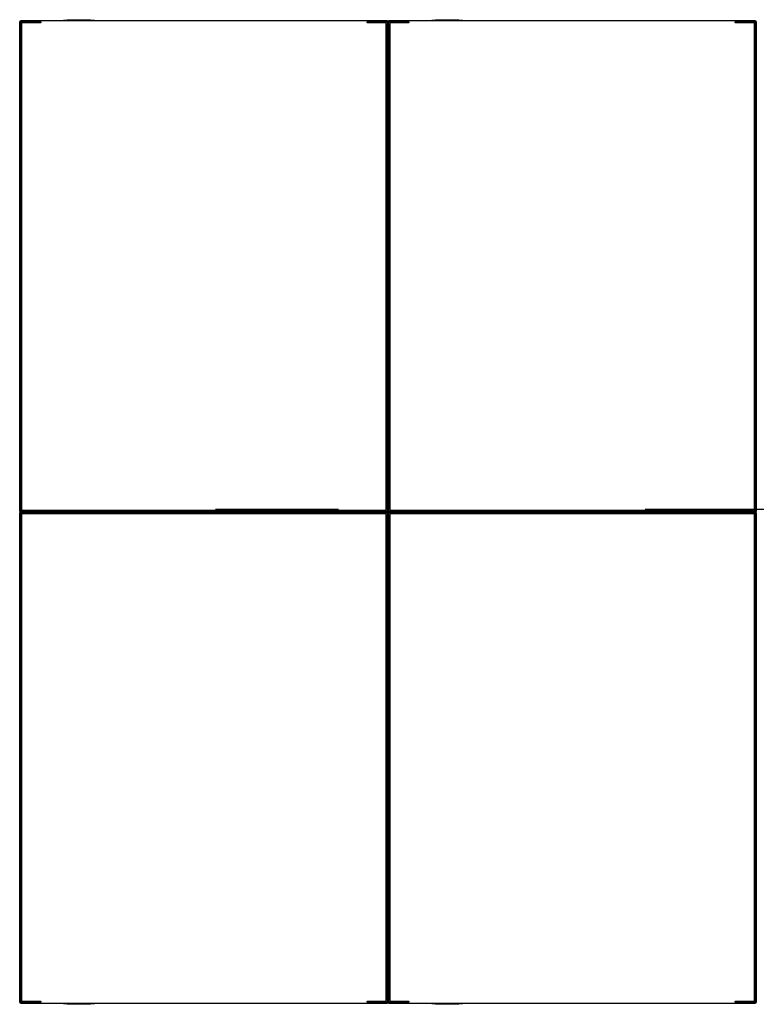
# Model space of a CAD drawing. Extents: x 2 to 87, y -108 to 11.
# Tile 220 of 256: x 18.018 to 18.618, y -20.211 to -19.409. Entities that reach past the tile are written whole.
import ezdxf

# ---------------------------------------------------------------- set-up
doc = ezdxf.new("R2010")
doc.units = 0
doc.header["$MEASUREMENT"] = 0
doc.linetypes.add('DASHDOT', pattern=[1, 0.5, -0.25, 0, -0.25])
doc.layers.add('16', color=7, linetype='CONTINUOUS')
doc.layers.add('5', color=7, linetype='CONTINUOUS')

msp = doc.modelspace()

# ---------------------------------------------------------------- linework, layer by layer
at = {"layer": '16', "color": 62, "linetype": 'Continuous'}
for p, q in [((18.018, -19.8091), (18.018, -19.4107)), ((18.018, -19.4107), (18.018, -19.8091)), ((18.3172, -19.4099), (18.0188, -19.4099)), ((18.0188, -19.8091), (18.0188, -19.4107)), ((18.0188, -19.4107), (18.0351, -19.4107)), ((18.0196, -19.4123), (18.0196, -19.8075)), ((18.0351, -19.4115), (18.0204, -19.4115)), ((18.0351, -19.4107), (18.0351, -19.4115)), ((18.0538, -19.4094), (18.0788, -19.4094)), ((18.0568, -19.4089), (18.0758, -19.4089)), ((18.3009, -19.4115), (18.3009, -19.4107)), ((18.3009, -19.4107), (18.3172, -19.4107)), ((18.3156, -19.4115), (18.3009, -19.4115)), ((18.3164, -19.8075), (18.3164, -19.4123)), ((18.3172, -19.4107), (18.3172, -19.8091)), ((18.318, -19.8091), (18.318, -19.4107)), ((18.318, -19.4107), (18.318, -19.8091)), ((18.6172, -19.4099), (18.3188, -19.4099)), ((18.3188, -19.8091), (18.3188, -19.4107)), ((18.3188, -19.4107), (18.3351, -19.4107)), ((18.3196, -19.4123), (18.3196, -19.8075)), ((18.3351, -19.4115), (18.3204, -19.4115)), ((18.3351, -19.4107), (18.3351, -19.4115)), ((18.3538, -19.4094), (18.3788, -19.4094)), ((18.3568, -19.4089), (18.3758, -19.4089)), ((18.6009, -19.4115), (18.6009, -19.4107)), ((18.6009, -19.4107), (18.6172, -19.4107)), ((18.6156, -19.4115), (18.6009, -19.4115)), ((18.6164, -19.8075), (18.6164, -19.4123)), ((18.6172, -19.4107), (18.6172, -19.8091)), ((18.618, -19.8091), (18.618, -19.4107)), ((18.618, -19.4107), (18.618, -19.8091)), ((18.3172, -19.8091), (18.0188, -19.8091)), ((18.0204, -19.8083), (18.3156, -19.8083)), ((18.6172, -19.8091), (18.3188, -19.8091)), ((18.3204, -19.8083), (18.6156, -19.8083)), ((18.018, -20.2091), (18.018, -19.8107)), ((18.018, -19.8107), (18.018, -20.2091)), ((18.3172, -19.8099), (18.0188, -19.8099)), ((18.0188, -19.8099), (18.3172, -19.8099)), ((18.0188, -19.8107), (18.3172, -19.8107)), ((18.0188, -20.2091), (18.0188, -19.8107)), ((18.0196, -19.8123), (18.0196, -20.2075)), ((18.3156, -19.8115), (18.0204, -19.8115)), ((18.3164, -20.2075), (18.3164, -19.8123)), ((18.3172, -19.8107), (18.3172, -20.2091)), ((18.318, -20.2091), (18.318, -19.8107)), ((18.318, -19.8107), (18.318, -20.2091)), ((18.6172, -19.8099), (18.3188, -19.8099)), ((18.3188, -19.8099), (18.6172, -19.8099)), ((18.3188, -19.8107), (18.6172, -19.8107)), ((18.3188, -20.2091), (18.3188, -19.8107)), ((18.3196, -19.8123), (18.3196, -20.2075)), ((18.6156, -19.8115), (18.3204, -19.8115)), ((18.6164, -20.2075), (18.6164, -19.8123)), ((18.6172, -19.8107), (18.6172, -20.2091)), ((18.618, -20.2091), (18.618, -19.8107)), ((18.618, -19.8107), (18.618, -20.2091)), ((18.0351, -20.2091), (18.0188, -20.2091)), ((18.0188, -20.2099), (18.3172, -20.2099)), ((18.0204, -20.2083), (18.0351, -20.2083)), ((18.0351, -20.2083), (18.0351, -20.2091)), ((18.3009, -20.2091), (18.3009, -20.2083)), ((18.3009, -20.2083), (18.3156, -20.2083)), ((18.3172, -20.2091), (18.3009, -20.2091)), ((18.3351, -20.2091), (18.3188, -20.2091)), ((18.3188, -20.2099), (18.6172, -20.2099)), ((18.3204, -20.2083), (18.3351, -20.2083)), ((18.3351, -20.2083), (18.3351, -20.2091)), ((18.6009, -20.2091), (18.6009, -20.2083)), ((18.6009, -20.2083), (18.6156, -20.2083)), ((18.6172, -20.2091), (18.6009, -20.2091)), ((18.0788, -20.2104), (18.0538, -20.2104)), ((18.0758, -20.2109), (18.0568, -20.2109)), ((18.3788, -20.2104), (18.3538, -20.2104)), ((18.3758, -20.2109), (18.3568, -20.2109))]:
    msp.add_line(p, q, dxfattribs=at)
for points in [[(18.0188, -19.8091), (18.0187, -19.8092), (18.0187, -19.8092), (18.0187, -19.8092), (18.0187, -19.8092), (18.0187, -19.8092), (18.0187, -19.8092), (18.0187, -19.8092), (18.0187, -19.8092), (18.0187, -19.8092), (18.0187, -19.8092), (18.0187, -19.8092), (18.0187, -19.8092), (18.0187, -19.8092), (18.0187, -19.8092), (18.0187, -19.8092), (18.0187, -19.8092), (18.0187, -19.8092), (18.0187, -19.8092), (18.0187, -19.8092), (18.0187, -19.8092), (18.0187, -19.8092), (18.0187, -19.8092), (18.0187, -19.8092), (18.0187, -19.8092), (18.0186, -19.8093), (18.0186, -19.8093), (18.0186, -19.8093), (18.0186, -19.8093), (18.0186, -19.8093), (18.0186, -19.8093), (18.0186, -19.8093), (18.0186, -19.8093), (18.0186, -19.8093), (18.0186, -19.8093), (18.0186, -19.8093), (18.0186, -19.8093), (18.0186, -19.8093), (18.0186, -19.8093), (18.0186, -19.8093), (18.0186, -19.8093), (18.0186, -19.8093), (18.0186, -19.8093), (18.0186, -19.8093), (18.0186, -19.8093), (18.0186, -19.8093), (18.0186, -19.8093), (18.0186, -19.8093), (18.0186, -19.8093), (18.0186, -19.8093), (18.0185, -19.8094), (18.0185, -19.8094), (18.0185, -19.8094), (18.0185, -19.8094), (18.0185, -19.8094), (18.0185, -19.8094), (18.0185, -19.8094), (18.0185, -19.8094), (18.0185, -19.8094), (18.0185, -19.8094), (18.0185, -19.8094), (18.0185, -19.8094), (18.0185, -19.8094), (18.0185, -19.8094), (18.0185, -19.8094), (18.0185, -19.8094), (18.0185, -19.8094), (18.0185, -19.8094), (18.0185, -19.8094), (18.0185, -19.8094), (18.0185, -19.8094), (18.0185, -19.8094), (18.0185, -19.8094), (18.0185, -19.8094), (18.0185, -19.8094), (18.0185, -19.8094), (18.0185, -19.8094), (18.0184, -19.8095), (18.0183, -19.8096), (18.0183, -19.8096), (18.0183, -19.8096), (18.0183, -19.8096), (18.0183, -19.8096), (18.0183, -19.8096), (18.0183, -19.8096), (18.0183, -19.8096), (18.0183, -19.8096), (18.0183, -19.8096), (18.0183, -19.8096), (18.0183, -19.8096), (18.0183, -19.8096), (18.0183, -19.8096), (18.0183, -19.8096), (18.0183, -19.8096), (18.0183, -19.8096), (18.0183, -19.8096), (18.0183, -19.8096), (18.0183, -19.8096), (18.0183, -19.8096), (18.0183, -19.8096), (18.0183, -19.8096), (18.0183, -19.8096), (18.0183, -19.8096), (18.0183, -19.8096), (18.0183, -19.8096), (18.0183, -19.8096), (18.0183, -19.8096), (18.0183, -19.8096), (18.0183, -19.8096), (18.0183, -19.8096), (18.0183, -19.8096), (18.0183, -19.8096), (18.0182, -19.8097), (18.0182, -19.8097), (18.0182, -19.8097), (18.0182, -19.8097), (18.0182, -19.8097), (18.0182, -19.8097), (18.0182, -19.8097), (18.0182, -19.8097), (18.0182, -19.8097), (18.0182, -19.8097), (18.0182, -19.8097), (18.0182, -19.8097), (18.0182, -19.8097), (18.0182, -19.8097), (18.0182, -19.8097), (18.0182, -19.8097), (18.0182, -19.8097), (18.0182, -19.8097), (18.0182, -19.8097), (18.0182, -19.8097), (18.0182, -19.8097), (18.0182, -19.8097), (18.0182, -19.8097), (18.0182, -19.8097), (18.0182, -19.8097), (18.0182, -19.8097), (18.0182, -19.8097), (18.0182, -19.8097), (18.0182, -19.8097), (18.0182, -19.8097), (18.0182, -19.8097), (18.0182, -19.8097), (18.0182, -19.8097), (18.0182, -19.8097), (18.0182, -19.8097), (18.0182, -19.8097), (18.0182, -19.8097), (18.0182, -19.8097), (18.0182, -19.8097), (18.0182, -19.8097), (18.0182, -19.8097), (18.0181, -19.8098), (18.018, -19.8099)], [(18.3173, -19.8091), (18.3173, -19.8092), (18.3173, -19.8092), (18.3173, -19.8092), (18.3173, -19.8092), (18.3173, -19.8092), (18.3173, -19.8092), (18.3173, -19.8092), (18.3173, -19.8092), (18.3173, -19.8092), (18.3173, -19.8092), (18.3173, -19.8092), (18.3173, -19.8092), (18.3173, -19.8092), (18.3173, -19.8092), (18.3173, -19.8092), (18.3173, -19.8092), (18.3173, -19.8092), (18.3173, -19.8092), (18.3173, -19.8092), (18.3173, -19.8092), (18.3173, -19.8092), (18.3173, -19.8092), (18.3173, -19.8092), (18.3174, -19.8092), (18.3174, -19.8093), (18.3174, -19.8093), (18.3174, -19.8093), (18.3174, -19.8093), (18.3174, -19.8093), (18.3174, -19.8093), (18.3174, -19.8093), (18.3174, -19.8093), (18.3174, -19.8093), (18.3174, -19.8093), (18.3174, -19.8093), (18.3174, -19.8093), (18.3174, -19.8093), (18.3174, -19.8093), (18.3174, -19.8093), (18.3174, -19.8093), (18.3174, -19.8093), (18.3174, -19.8093), (18.3174, -19.8093), (18.3174, -19.8093), (18.3174, -19.8093), (18.3174, -19.8093), (18.3174, -19.8093), (18.3174, -19.8093), (18.3174, -19.8093), (18.3175, -19.8094), (18.3175, -19.8094), (18.3175, -19.8094), (18.3175, -19.8094), (18.3175, -19.8094), (18.3175, -19.8094), (18.3175, -19.8094), (18.3175, -19.8094), (18.3175, -19.8094), (18.3175, -19.8094), (18.3175, -19.8094), (18.3175, -19.8094), (18.3175, -19.8094), (18.3175, -19.8094), (18.3175, -19.8094), (18.3175, -19.8094), (18.3175, -19.8094), (18.3175, -19.8094), (18.3175, -19.8094), (18.3175, -19.8094), (18.3175, -19.8094), (18.3175, -19.8094), (18.3175, -19.8094), (18.3175, -19.8094), (18.3175, -19.8094), (18.3175, -19.8094), (18.3175, -19.8094), (18.3176, -19.8095), (18.3177, -19.8096), (18.3177, -19.8096), (18.3177, -19.8096), (18.3177, -19.8096), (18.3177, -19.8096), (18.3177, -19.8096), (18.3177, -19.8096), (18.3177, -19.8096), (18.3177, -19.8096), (18.3177, -19.8096), (18.3177, -19.8096), (18.3177, -19.8096), (18.3177, -19.8096), (18.3177, -19.8096), (18.3177, -19.8096), (18.3177, -19.8096), (18.3177, -19.8096), (18.3177, -19.8096), (18.3177, -19.8096), (18.3177, -19.8096), (18.3177, -19.8096), (18.3177, -19.8096), (18.3177, -19.8096), (18.3177, -19.8096), (18.3177, -19.8096), (18.3177, -19.8096), (18.3177, -19.8096), (18.3177, -19.8096), (18.3177, -19.8096), (18.3177, -19.8096), (18.3177, -19.8096), (18.3177, -19.8096), (18.3177, -19.8096), (18.3177, -19.8096), (18.3178, -19.8097), (18.3178, -19.8097), (18.3178, -19.8097), (18.3178, -19.8097), (18.3178, -19.8097), (18.3178, -19.8097), (18.3178, -19.8097), (18.3178, -19.8097), (18.3178, -19.8097), (18.3178, -19.8097), (18.3178, -19.8097), (18.3178, -19.8097), (18.3178, -19.8097), (18.3178, -19.8097), (18.3178, -19.8097), (18.3178, -19.8097), (18.3178, -19.8097), (18.3178, -19.8097), (18.3178, -19.8097), (18.3178, -19.8097), (18.3178, -19.8097), (18.3178, -19.8097), (18.3178, -19.8097), (18.3178, -19.8097), (18.3178, -19.8097), (18.3178, -19.8097), (18.3178, -19.8097), (18.3178, -19.8097), (18.3178, -19.8097), (18.3178, -19.8097), (18.3178, -19.8097), (18.3178, -19.8097), (18.3178, -19.8097), (18.3178, -19.8097), (18.3178, -19.8097), (18.3178, -19.8097), (18.3178, -19.8097), (18.3178, -19.8097), (18.3178, -19.8097), (18.3178, -19.8097), (18.3178, -19.8097), (18.3179, -19.8098), (18.318, -19.8098), (18.318, -19.8099)], [(18.3188, -19.8091), (18.3187, -19.8092), (18.3187, -19.8092), (18.3187, -19.8092), (18.3187, -19.8092), (18.3187, -19.8092), (18.3187, -19.8092), (18.3187, -19.8092), (18.3187, -19.8092), (18.3187, -19.8092), (18.3187, -19.8092), (18.3187, -19.8092), (18.3187, -19.8092), (18.3187, -19.8092), (18.3187, -19.8092), (18.3187, -19.8092), (18.3187, -19.8092), (18.3187, -19.8092), (18.3187, -19.8092), (18.3187, -19.8092), (18.3187, -19.8092), (18.3187, -19.8092), (18.3187, -19.8092), (18.3187, -19.8092), (18.3187, -19.8092), (18.3186, -19.8093), (18.3186, -19.8093), (18.3186, -19.8093), (18.3186, -19.8093), (18.3186, -19.8093), (18.3186, -19.8093), (18.3186, -19.8093), (18.3186, -19.8093), (18.3186, -19.8093), (18.3186, -19.8093), (18.3186, -19.8093), (18.3186, -19.8093), (18.3186, -19.8093), (18.3186, -19.8093), (18.3186, -19.8093), (18.3186, -19.8093), (18.3186, -19.8093), (18.3186, -19.8093), (18.3186, -19.8093), (18.3186, -19.8093), (18.3186, -19.8093), (18.3186, -19.8093), (18.3186, -19.8093), (18.3186, -19.8093), (18.3186, -19.8093), (18.3185, -19.8094), (18.3185, -19.8094), (18.3185, -19.8094), (18.3185, -19.8094), (18.3185, -19.8094), (18.3185, -19.8094), (18.3185, -19.8094), (18.3185, -19.8094), (18.3185, -19.8094), (18.3185, -19.8094), (18.3185, -19.8094), (18.3185, -19.8094), (18.3185, -19.8094), (18.3185, -19.8094), (18.3185, -19.8094), (18.3185, -19.8094), (18.3185, -19.8094), (18.3185, -19.8094), (18.3185, -19.8094), (18.3185, -19.8094), (18.3185, -19.8094), (18.3185, -19.8094), (18.3185, -19.8094), (18.3185, -19.8094), (18.3185, -19.8094), (18.3185, -19.8094), (18.3185, -19.8094), (18.3184, -19.8095), (18.3183, -19.8096), (18.3183, -19.8096), (18.3183, -19.8096), (18.3183, -19.8096), (18.3183, -19.8096), (18.3183, -19.8096), (18.3183, -19.8096), (18.3183, -19.8096), (18.3183, -19.8096), (18.3183, -19.8096), (18.3183, -19.8096), (18.3183, -19.8096), (18.3183, -19.8096), (18.3183, -19.8096), (18.3183, -19.8096), (18.3183, -19.8096), (18.3183, -19.8096), (18.3183, -19.8096), (18.3183, -19.8096), (18.3183, -19.8096), (18.3183, -19.8096), (18.3183, -19.8096), (18.3183, -19.8096), (18.3183, -19.8096), (18.3183, -19.8096), (18.3183, -19.8096), (18.3183, -19.8096), (18.3183, -19.8096), (18.3183, -19.8096), (18.3183, -19.8096), (18.3183, -19.8096), (18.3183, -19.8096), (18.3183, -19.8096), (18.3183, -19.8096), (18.3182, -19.8097), (18.3182, -19.8097), (18.3182, -19.8097), (18.3182, -19.8097), (18.3182, -19.8097), (18.3182, -19.8097), (18.3182, -19.8097), (18.3182, -19.8097), (18.3182, -19.8097), (18.3182, -19.8097), (18.3182, -19.8097), (18.3182, -19.8097), (18.3182, -19.8097), (18.3182, -19.8097), (18.3182, -19.8097), (18.3182, -19.8097), (18.3182, -19.8097), (18.3182, -19.8097), (18.3182, -19.8097), (18.3182, -19.8097), (18.3182, -19.8097), (18.3182, -19.8097), (18.3182, -19.8097), (18.3182, -19.8097), (18.3182, -19.8097), (18.3182, -19.8097), (18.3182, -19.8097), (18.3182, -19.8097), (18.3182, -19.8097), (18.3182, -19.8097), (18.3182, -19.8097), (18.3182, -19.8097), (18.3182, -19.8097), (18.3182, -19.8097), (18.3182, -19.8097), (18.3182, -19.8097), (18.3182, -19.8097), (18.3182, -19.8097), (18.3182, -19.8097), (18.3182, -19.8097), (18.3182, -19.8097), (18.3181, -19.8098), (18.318, -19.8099)], [(18.6173, -19.8091), (18.6173, -19.8092), (18.6173, -19.8092), (18.6173, -19.8092), (18.6173, -19.8092), (18.6173, -19.8092), (18.6173, -19.8092), (18.6173, -19.8092), (18.6173, -19.8092), (18.6173, -19.8092), (18.6173, -19.8092), (18.6173, -19.8092), (18.6173, -19.8092), (18.6173, -19.8092), (18.6173, -19.8092), (18.6173, -19.8092), (18.6173, -19.8092), (18.6173, -19.8092), (18.6173, -19.8092), (18.6173, -19.8092), (18.6173, -19.8092), (18.6173, -19.8092), (18.6173, -19.8092), (18.6173, -19.8092), (18.6174, -19.8092), (18.6174, -19.8093), (18.6174, -19.8093), (18.6174, -19.8093), (18.6174, -19.8093), (18.6174, -19.8093), (18.6174, -19.8093), (18.6174, -19.8093), (18.6174, -19.8093), (18.6174, -19.8093), (18.6174, -19.8093), (18.6174, -19.8093), (18.6174, -19.8093), (18.6174, -19.8093), (18.6174, -19.8093), (18.6174, -19.8093), (18.6174, -19.8093), (18.6174, -19.8093), (18.6174, -19.8093), (18.6174, -19.8093), (18.6174, -19.8093), (18.6174, -19.8093), (18.6174, -19.8093), (18.6174, -19.8093), (18.6174, -19.8093), (18.6174, -19.8093), (18.6175, -19.8094), (18.6175, -19.8094), (18.6175, -19.8094), (18.6175, -19.8094), (18.6175, -19.8094), (18.6175, -19.8094), (18.6175, -19.8094), (18.6175, -19.8094), (18.6175, -19.8094), (18.6175, -19.8094), (18.6175, -19.8094), (18.6175, -19.8094), (18.6175, -19.8094), (18.6175, -19.8094), (18.6175, -19.8094), (18.6175, -19.8094), (18.6175, -19.8094), (18.6175, -19.8094), (18.6175, -19.8094), (18.6175, -19.8094), (18.6175, -19.8094), (18.6175, -19.8094), (18.6175, -19.8094), (18.6175, -19.8094), (18.6175, -19.8094), (18.6175, -19.8094), (18.6175, -19.8094), (18.6176, -19.8095), (18.6177, -19.8096), (18.6177, -19.8096), (18.6177, -19.8096), (18.6177, -19.8096), (18.6177, -19.8096), (18.6177, -19.8096), (18.6177, -19.8096), (18.6177, -19.8096), (18.6177, -19.8096), (18.6177, -19.8096), (18.6177, -19.8096), (18.6177, -19.8096), (18.6177, -19.8096), (18.6177, -19.8096), (18.6177, -19.8096), (18.6177, -19.8096), (18.6177, -19.8096), (18.6177, -19.8096), (18.6177, -19.8096), (18.6177, -19.8096), (18.6177, -19.8096), (18.6177, -19.8096), (18.6177, -19.8096), (18.6177, -19.8096), (18.6177, -19.8096), (18.6177, -19.8096), (18.6177, -19.8096), (18.6177, -19.8096), (18.6177, -19.8096), (18.6177, -19.8096), (18.6177, -19.8096), (18.6177, -19.8096), (18.6177, -19.8096), (18.6177, -19.8096), (18.6178, -19.8097), (18.6178, -19.8097), (18.6178, -19.8097), (18.6178, -19.8097), (18.6178, -19.8097), (18.6178, -19.8097), (18.6178, -19.8097), (18.6178, -19.8097), (18.6178, -19.8097), (18.6178, -19.8097), (18.6178, -19.8097), (18.6178, -19.8097), (18.6178, -19.8097), (18.6178, -19.8097), (18.6178, -19.8097), (18.6178, -19.8097), (18.6178, -19.8097), (18.6178, -19.8097), (18.6178, -19.8097), (18.6178, -19.8097), (18.6178, -19.8097), (18.6178, -19.8097), (18.6178, -19.8097), (18.6178, -19.8097), (18.6178, -19.8097), (18.6178, -19.8097), (18.6178, -19.8097), (18.6178, -19.8097), (18.6178, -19.8097), (18.6178, -19.8097), (18.6178, -19.8097), (18.6178, -19.8097), (18.6178, -19.8097), (18.6178, -19.8097), (18.6178, -19.8097), (18.6178, -19.8097), (18.6178, -19.8097), (18.6178, -19.8097), (18.6178, -19.8097), (18.6178, -19.8097), (18.6178, -19.8097), (18.6179, -19.8098), (18.618, -19.8098), (18.618, -19.8099)], [(18.0179, -19.8098), (18.018, -19.8098), (18.018, -19.8099)], [(18.018, -19.81), (18.0179, -19.81)], [(18.018, -19.8099), (18.0181, -19.81), (18.0182, -19.8101), (18.0182, -19.8101), (18.0182, -19.8101), (18.0182, -19.8101), (18.0182, -19.8101), (18.0182, -19.8101), (18.0182, -19.8101), (18.0182, -19.8101), (18.0182, -19.8101), (18.0182, -19.8101), (18.0182, -19.8101), (18.0182, -19.8101), (18.0182, -19.8101), (18.0182, -19.8101), (18.0182, -19.8101), (18.0182, -19.8101), (18.0182, -19.8101), (18.0182, -19.8101), (18.0182, -19.8101), (18.0182, -19.8101), (18.0182, -19.8101), (18.0182, -19.8101), (18.0182, -19.8101), (18.0182, -19.8101), (18.0182, -19.8101), (18.0182, -19.8101), (18.0182, -19.8101), (18.0182, -19.8101), (18.0182, -19.8101), (18.0182, -19.8101), (18.0182, -19.8101), (18.0182, -19.8101), (18.0182, -19.8101), (18.0182, -19.8101), (18.0182, -19.8101), (18.0182, -19.8101), (18.0182, -19.8101), (18.0182, -19.8101), (18.0182, -19.8101), (18.0182, -19.8101), (18.0182, -19.8101), (18.0183, -19.8102), (18.0184, -19.8103), (18.0184, -19.8103), (18.0184, -19.8103), (18.0184, -19.8103), (18.0184, -19.8103), (18.0184, -19.8103), (18.0184, -19.8103), (18.0184, -19.8103), (18.0184, -19.8103), (18.0184, -19.8103), (18.0184, -19.8103), (18.0184, -19.8103), (18.0184, -19.8103), (18.0184, -19.8103), (18.0184, -19.8103), (18.0184, -19.8103), (18.0184, -19.8103), (18.0184, -19.8103), (18.0184, -19.8103), (18.0184, -19.8103), (18.0184, -19.8103), (18.0184, -19.8103), (18.0184, -19.8103), (18.0184, -19.8103), (18.0184, -19.8103), (18.0184, -19.8103), (18.0184, -19.8103), (18.0184, -19.8103), (18.0184, -19.8103), (18.0184, -19.8103), (18.0185, -19.8104), (18.0185, -19.8104), (18.0185, -19.8104), (18.0185, -19.8104), (18.0185, -19.8104), (18.0185, -19.8104), (18.0185, -19.8104), (18.0185, -19.8104), (18.0185, -19.8104), (18.0185, -19.8104), (18.0185, -19.8104), (18.0185, -19.8104), (18.0185, -19.8104), (18.0185, -19.8104), (18.0185, -19.8104), (18.0185, -19.8104), (18.0185, -19.8104), (18.0185, -19.8104), (18.0185, -19.8104), (18.0185, -19.8104), (18.0185, -19.8104), (18.0185, -19.8104), (18.0185, -19.8104), (18.0185, -19.8104), (18.0185, -19.8104), (18.0185, -19.8104), (18.0185, -19.8104), (18.0186, -19.8105), (18.0186, -19.8105), (18.0186, -19.8105), (18.0186, -19.8105), (18.0186, -19.8105), (18.0186, -19.8105), (18.0186, -19.8105), (18.0186, -19.8105), (18.0186, -19.8105), (18.0186, -19.8105), (18.0186, -19.8105), (18.0186, -19.8105), (18.0186, -19.8105), (18.0186, -19.8105), (18.0186, -19.8105), (18.0186, -19.8105), (18.0186, -19.8105), (18.0186, -19.8105), (18.0186, -19.8105), (18.0186, -19.8105), (18.0186, -19.8105), (18.0186, -19.8105), (18.0186, -19.8105), (18.0186, -19.8105), (18.0186, -19.8105), (18.0187, -19.8106), (18.0188, -19.8106)], [(18.318, -19.81), (18.3179, -19.81), (18.3178, -19.8101), (18.3178, -19.8101), (18.3178, -19.8101), (18.3178, -19.8101), (18.3178, -19.8101), (18.3178, -19.8101), (18.3178, -19.8101), (18.3178, -19.8101), (18.3178, -19.8101), (18.3178, -19.8101), (18.3178, -19.8101), (18.3178, -19.8101), (18.3178, -19.8101), (18.3178, -19.8101), (18.3178, -19.8101), (18.3178, -19.8101), (18.3178, -19.8101), (18.3178, -19.8101), (18.3178, -19.8101), (18.3178, -19.8101), (18.3178, -19.8101), (18.3178, -19.8101), (18.3178, -19.8101), (18.3178, -19.8101), (18.3178, -19.8101), (18.3178, -19.8101), (18.3178, -19.8101), (18.3178, -19.8101), (18.3178, -19.8101), (18.3178, -19.8101), (18.3178, -19.8101), (18.3178, -19.8101), (18.3178, -19.8101), (18.3178, -19.8101), (18.3178, -19.8101), (18.3178, -19.8101), (18.3178, -19.8101), (18.3178, -19.8101), (18.3178, -19.8101), (18.3178, -19.8101), (18.3178, -19.8101), (18.3177, -19.8102), (18.3176, -19.8103), (18.3176, -19.8103), (18.3176, -19.8103), (18.3176, -19.8103), (18.3176, -19.8103), (18.3176, -19.8103), (18.3176, -19.8103), (18.3176, -19.8103), (18.3176, -19.8103), (18.3176, -19.8103), (18.3176, -19.8103), (18.3176, -19.8103), (18.3176, -19.8103), (18.3176, -19.8103), (18.3176, -19.8103), (18.3176, -19.8103), (18.3176, -19.8103), (18.3176, -19.8103), (18.3176, -19.8103), (18.3176, -19.8103), (18.3176, -19.8103), (18.3176, -19.8103), (18.3176, -19.8103), (18.3176, -19.8103), (18.3176, -19.8103), (18.3176, -19.8103), (18.3176, -19.8103), (18.3176, -19.8103), (18.3176, -19.8103), (18.3176, -19.8103), (18.3175, -19.8104), (18.3175, -19.8104), (18.3175, -19.8104), (18.3175, -19.8104), (18.3175, -19.8104), (18.3175, -19.8104), (18.3175, -19.8104), (18.3175, -19.8104), (18.3175, -19.8104), (18.3175, -19.8104), (18.3175, -19.8104), (18.3175, -19.8104), (18.3175, -19.8104), (18.3175, -19.8104), (18.3175, -19.8104), (18.3175, -19.8104), (18.3175, -19.8104), (18.3175, -19.8104), (18.3175, -19.8104), (18.3175, -19.8104), (18.3175, -19.8104), (18.3175, -19.8104), (18.3175, -19.8104), (18.3175, -19.8104), (18.3175, -19.8104), (18.3175, -19.8104), (18.3175, -19.8104), (18.3174, -19.8105), (18.3174, -19.8105), (18.3174, -19.8105), (18.3174, -19.8105), (18.3174, -19.8105), (18.3174, -19.8105), (18.3174, -19.8105), (18.3174, -19.8105), (18.3174, -19.8105), (18.3174, -19.8105), (18.3174, -19.8105), (18.3174, -19.8105), (18.3174, -19.8105), (18.3174, -19.8105), (18.3174, -19.8105), (18.3174, -19.8105), (18.3174, -19.8105), (18.3174, -19.8105), (18.3174, -19.8105), (18.3174, -19.8105), (18.3174, -19.8105), (18.3174, -19.8105), (18.3174, -19.8105), (18.3174, -19.8105), (18.3174, -19.8105), (18.3174, -19.8106), (18.3173, -19.8106)], [(18.3181, -19.81), (18.3182, -19.8101), (18.3182, -19.8101), (18.3182, -19.8101), (18.3182, -19.8101), (18.3182, -19.8101), (18.3182, -19.8101), (18.3182, -19.8101), (18.3182, -19.8101), (18.3182, -19.8101), (18.3182, -19.8101), (18.3182, -19.8101), (18.3182, -19.8101), (18.3182, -19.8101), (18.3182, -19.8101), (18.3182, -19.8101), (18.3182, -19.8101), (18.3182, -19.8101), (18.3182, -19.8101), (18.3182, -19.8101), (18.3182, -19.8101), (18.3182, -19.8101), (18.3182, -19.8101), (18.3182, -19.8101), (18.3182, -19.8101), (18.3182, -19.8101), (18.3182, -19.8101), (18.3182, -19.8101), (18.3182, -19.8101), (18.3182, -19.8101), (18.3182, -19.8101), (18.3182, -19.8101), (18.3182, -19.8101), (18.3182, -19.8101), (18.3182, -19.8101), (18.3182, -19.8101), (18.3182, -19.8101), (18.3182, -19.8101), (18.3182, -19.8101), (18.3182, -19.8101), (18.3182, -19.8101), (18.3182, -19.8101), (18.3183, -19.8102), (18.3184, -19.8103), (18.3184, -19.8103), (18.3184, -19.8103), (18.3184, -19.8103), (18.3184, -19.8103), (18.3184, -19.8103), (18.3184, -19.8103), (18.3184, -19.8103), (18.3184, -19.8103), (18.3184, -19.8103), (18.3184, -19.8103), (18.3184, -19.8103), (18.3184, -19.8103), (18.3184, -19.8103), (18.3184, -19.8103), (18.3184, -19.8103), (18.3184, -19.8103), (18.3184, -19.8103), (18.3184, -19.8103), (18.3184, -19.8103), (18.3184, -19.8103), (18.3184, -19.8103), (18.3184, -19.8103), (18.3184, -19.8103), (18.3184, -19.8103), (18.3184, -19.8103), (18.3184, -19.8103), (18.3184, -19.8103), (18.3184, -19.8103), (18.3184, -19.8103), (18.3185, -19.8104), (18.3185, -19.8104), (18.3185, -19.8104), (18.3185, -19.8104), (18.3185, -19.8104), (18.3185, -19.8104), (18.3185, -19.8104), (18.3185, -19.8104), (18.3185, -19.8104), (18.3185, -19.8104), (18.3185, -19.8104), (18.3185, -19.8104), (18.3185, -19.8104), (18.3185, -19.8104), (18.3185, -19.8104), (18.3185, -19.8104), (18.3185, -19.8104), (18.3185, -19.8104), (18.3185, -19.8104), (18.3185, -19.8104), (18.3185, -19.8104), (18.3185, -19.8104), (18.3185, -19.8104), (18.3185, -19.8104), (18.3185, -19.8104), (18.3185, -19.8104), (18.3185, -19.8104), (18.3187, -19.8106), (18.3188, -19.8106)], [(18.618, -19.81), (18.6179, -19.81), (18.6178, -19.8101), (18.6178, -19.8101), (18.6178, -19.8101), (18.6178, -19.8101), (18.6178, -19.8101), (18.6178, -19.8101), (18.6178, -19.8101), (18.6178, -19.8101), (18.6178, -19.8101), (18.6178, -19.8101), (18.6178, -19.8101), (18.6178, -19.8101), (18.6178, -19.8101), (18.6178, -19.8101), (18.6178, -19.8101), (18.6178, -19.8101), (18.6178, -19.8101), (18.6178, -19.8101), (18.6178, -19.8101), (18.6178, -19.8101), (18.6178, -19.8101), (18.6178, -19.8101), (18.6178, -19.8101), (18.6178, -19.8101), (18.6178, -19.8101), (18.6178, -19.8101), (18.6178, -19.8101), (18.6178, -19.8101), (18.6178, -19.8101), (18.6178, -19.8101), (18.6178, -19.8101), (18.6178, -19.8101), (18.6178, -19.8101), (18.6178, -19.8101), (18.6178, -19.8101), (18.6178, -19.8101), (18.6178, -19.8101), (18.6178, -19.8101), (18.6178, -19.8101), (18.6178, -19.8101), (18.6178, -19.8101), (18.6177, -19.8102), (18.6176, -19.8103), (18.6176, -19.8103), (18.6176, -19.8103), (18.6176, -19.8103), (18.6176, -19.8103), (18.6176, -19.8103), (18.6176, -19.8103), (18.6176, -19.8103), (18.6176, -19.8103), (18.6176, -19.8103), (18.6176, -19.8103), (18.6176, -19.8103), (18.6176, -19.8103), (18.6176, -19.8103), (18.6176, -19.8103), (18.6176, -19.8103), (18.6176, -19.8103), (18.6176, -19.8103), (18.6176, -19.8103), (18.6176, -19.8103), (18.6176, -19.8103), (18.6176, -19.8103), (18.6176, -19.8103), (18.6176, -19.8103), (18.6176, -19.8103), (18.6176, -19.8103), (18.6176, -19.8103), (18.6176, -19.8103), (18.6176, -19.8103), (18.6176, -19.8103), (18.6175, -19.8104), (18.6175, -19.8104), (18.6175, -19.8104), (18.6175, -19.8104), (18.6175, -19.8104), (18.6175, -19.8104), (18.6175, -19.8104), (18.6175, -19.8104), (18.6175, -19.8104), (18.6175, -19.8104), (18.6175, -19.8104), (18.6175, -19.8104), (18.6175, -19.8104), (18.6175, -19.8104), (18.6175, -19.8104), (18.6175, -19.8104), (18.6175, -19.8104), (18.6175, -19.8104), (18.6175, -19.8104), (18.6175, -19.8104), (18.6175, -19.8104), (18.6175, -19.8104), (18.6175, -19.8104), (18.6175, -19.8104), (18.6175, -19.8104), (18.6175, -19.8104), (18.6175, -19.8104), (18.6174, -19.8105), (18.6174, -19.8105), (18.6174, -19.8105), (18.6174, -19.8105), (18.6174, -19.8105), (18.6174, -19.8105), (18.6174, -19.8105), (18.6174, -19.8105), (18.6174, -19.8105), (18.6174, -19.8105), (18.6174, -19.8105), (18.6174, -19.8105), (18.6174, -19.8105), (18.6174, -19.8105), (18.6174, -19.8105), (18.6174, -19.8105), (18.6174, -19.8105), (18.6174, -19.8105), (18.6174, -19.8105), (18.6174, -19.8105), (18.6174, -19.8105), (18.6174, -19.8105), (18.6174, -19.8105), (18.6174, -19.8105), (18.6174, -19.8105), (18.6174, -19.8106), (18.6173, -19.8106)], [(18.6181, -19.8098), (18.618, -19.8099)], [(18.618, -19.8099), (18.6181, -19.81)]]:
    msp.add_lwpolyline(points, dxfattribs=at)
for centre, start, end in [((18.0188, -19.4107), 90, 180), ((18.0204, -19.4123), 90, 180), ((18.3156, -19.4123), 0, 90), ((18.3172, -19.4107), 0, 90), ((18.3188, -19.4107), 90, 180), ((18.3204, -19.4123), 90, 180), ((18.6156, -19.4123), 0, 90), ((18.6172, -19.4107), 0, 90), ((18.0188, -19.8091), 180, 270), ((18.0204, -19.8075), 180, 270), ((18.3156, -19.8075), 270, 360), ((18.3172, -19.8091), 270, 360), ((18.3188, -19.8091), 180, 270), ((18.3204, -19.8075), 180, 270), ((18.6156, -19.8075), 270, 360), ((18.6172, -19.8091), 270, 360), ((18.0188, -19.8107), 90, 180), ((18.0204, -19.8123), 90, 180), ((18.3156, -19.8123), 0, 90), ((18.3172, -19.8107), 0, 90), ((18.3188, -19.8107), 90, 180), ((18.3204, -19.8123), 90, 180), ((18.6156, -19.8123), 0, 90), ((18.6172, -19.8107), 0, 90), ((18.0188, -20.2091), 180, 270), ((18.0204, -20.2075), 180, 270), ((18.3156, -20.2075), 270, 360), ((18.3172, -20.2091), 270, 360), ((18.3188, -20.2091), 180, 270), ((18.3204, -20.2075), 180, 270), ((18.6156, -20.2075), 270, 360), ((18.6172, -20.2091), 270, 360)]:
    msp.add_arc(centre, 0.0008, start, end, dxfattribs=at)
at = {"layer": '5', "color": 7, "linetype": 'DASHDOT'}
msp.add_line((7.5276, -19.8075), (52.6276, -19.8075), dxfattribs=at)

doc.saveas('drawing.dxf')
